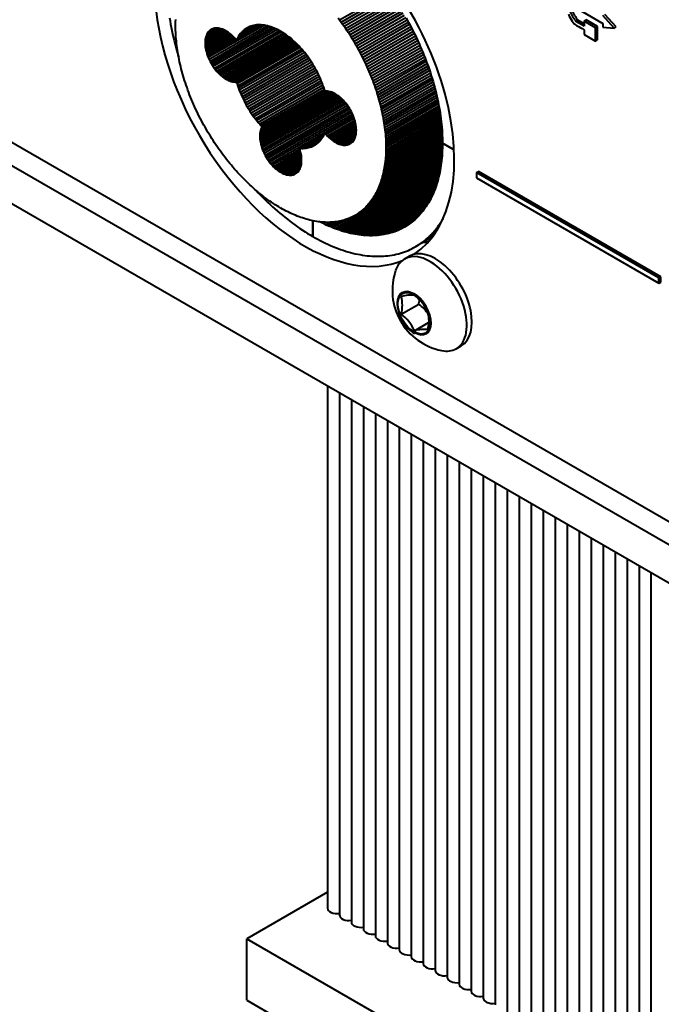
# Model space of a CAD drawing. Header units: millimetres. Extents: x 1 to 420, y -2 to 296.
# Tile 3 of 33: x 46 to 73, y 34 to 76. Entities that reach past the tile are written whole.
import ezdxf

# ---------------------------------------------------------------- set-up
doc = ezdxf.new("R2010")
doc.units = ezdxf.units.MM
for name, color, linetype in [('__NAS04_PROGETTI', 7, 'Continuous'), ('CB000601.00.00', 7, 'Continuous'), ('Default', 7, 'Continuous'), ('GU000075.00.00', 7, 'Continuous'), ('ME001036.00.04', 7, 'Continuous'), ('ME001037.00.00', 7, 'Continuous'), ('VI000289', 7, 'Continuous')]:
    doc.layers.add(name, color=color, linetype=linetype)

# ---------------------------------------------------------------- blocks, each defined once
blk = doc.blocks.new('SE2')
at = {"layer": '__NAS04_PROGETTI', "color": 7, "linetype": 'Continuous', "lineweight": 40}
for p, q in [((59.184, 76.051), (61.292, 77.268)), ((59.248, 75.962), (61.355, 77.179)), ((59.311, 75.873), (61.416, 77.089)), ((59.374, 75.784), (61.477, 76.998)), ((59.436, 75.693), (61.538, 76.907)), ((59.497, 75.602), (61.598, 76.815)), ((59.557, 75.51), (61.657, 76.722)), ((59.617, 75.417), (61.716, 76.629)), ((59.675, 75.324), (61.773, 76.535)), ((59.732, 75.23), (61.83, 76.441)), ((59.789, 75.135), (61.887, 76.346)), ((59.845, 75.04), (61.942, 76.251)), ((51.962, 76.145), (51.983, 76.01)), ((51.983, 76.01), (52.007, 75.875)), ((52.007, 75.875), (52.032, 75.739)), ((52.216, 75.885), (52.219, 75.974)), ((52.216, 75.795), (52.216, 75.885)), ((52.216, 75.705), (52.216, 75.795)), ((52.219, 75.974), (52.222, 76.062)), ((55.99, 75.823), (53.607, 74.448)), ((56.118, 75.798), (53.642, 74.368)), ((56.235, 75.765), (53.68, 74.29)), ((55.912, 75.833), (54.803, 75.193)), ((55.858, 75.838), (54.827, 75.243)), ((55.793, 75.841), (54.857, 75.3)), ((55.73, 75.84), (54.889, 75.354)), ((55.668, 75.836), (54.924, 75.406)), ((55.607, 75.829), (54.96, 75.455)), ((55.547, 75.819), (54.999, 75.502)), ((55.489, 75.805), (55.039, 75.545)), ((55.433, 75.789), (55.082, 75.586)), ((55.377, 75.769), (55.127, 75.624)), ((55.377, 75.769), (55.324, 75.746)), ((55.433, 75.789), (55.377, 75.769)), ((55.489, 75.805), (55.433, 75.789)), ((55.547, 75.819), (55.489, 75.805)), ((55.607, 75.829), (55.547, 75.819)), ((55.668, 75.836), (55.607, 75.829)), ((55.73, 75.84), (55.668, 75.836)), ((55.793, 75.841), (55.73, 75.84)), ((55.858, 75.838), (55.793, 75.841)), ((55.923, 75.832), (55.858, 75.838)), ((55.989, 75.824), (55.923, 75.832)), ((56.056, 75.811), (55.989, 75.824)), ((56.124, 75.796), (56.056, 75.811)), ((56.193, 75.778), (56.124, 75.796)), ((56.262, 75.756), (56.193, 75.778)), ((59.119, 76.138), (59.184, 76.051)), ((59.184, 76.051), (59.248, 75.962)), ((59.248, 75.962), (59.311, 75.873)), ((59.311, 75.873), (59.374, 75.784)), ((59.374, 75.784), (59.436, 75.693)), ((59.899, 74.944), (61.997, 76.155)), ((59.953, 74.848), (62.051, 76.059)), ((60.006, 74.751), (62.104, 75.962)), ((60.057, 74.654), (62.156, 75.865)), ((60.108, 74.556), (62.208, 75.768)), ((62.01, 76.133), (62.076, 76.014)), ((62.076, 76.014), (62.141, 75.894)), ((62.141, 75.894), (62.205, 75.774)), ((62.205, 75.774), (62.267, 75.653)), ((52.032, 75.739), (52.059, 75.602)), ((52.059, 75.602), (52.088, 75.465)), ((52.088, 75.465), (52.119, 75.328)), ((52.219, 75.614), (52.216, 75.705)), ((52.222, 75.522), (52.219, 75.614)), ((52.227, 75.429), (52.222, 75.522)), ((52.233, 75.336), (52.227, 75.429)), ((54.361, 75.583), (53.472, 75.07)), ((54.299, 75.616), (53.474, 75.14)), ((54.423, 75.545), (53.474, 74.997)), ((54.237, 75.645), (53.481, 75.208)), ((54.485, 75.502), (53.481, 74.922)), ((54.176, 75.667), (53.492, 75.272)), ((54.546, 75.454), (53.492, 74.845)), ((54.116, 75.685), (53.507, 75.333)), ((54.606, 75.402), (53.507, 74.767)), ((53.526, 75.39), (53.507, 75.333)), ((54.056, 75.697), (53.526, 75.39)), ((53.549, 75.443), (53.526, 75.39)), ((54.665, 75.346), (53.526, 74.688)), ((53.999, 75.703), (53.549, 75.443)), ((53.576, 75.492), (53.549, 75.443)), ((53.943, 75.704), (53.576, 75.492)), ((53.607, 75.536), (53.576, 75.492)), ((53.888, 75.699), (53.607, 75.536)), ((53.642, 75.576), (53.607, 75.536)), ((53.836, 75.688), (53.642, 75.576)), ((53.68, 75.61), (53.642, 75.576)), ((53.785, 75.671), (53.68, 75.61)), ((53.722, 75.639), (53.68, 75.61)), ((56.344, 75.727), (53.722, 74.213)), ((53.766, 75.663), (53.722, 75.639)), ((56.447, 75.685), (53.766, 74.137)), ((53.814, 75.682), (53.766, 75.663)), ((53.864, 75.695), (53.814, 75.682)), ((56.543, 75.639), (53.814, 74.064)), ((53.917, 75.703), (53.864, 75.695)), ((56.634, 75.592), (53.864, 73.992)), ((53.972, 75.705), (53.917, 75.703)), ((56.72, 75.543), (53.917, 73.924)), ((54.028, 75.701), (53.972, 75.705)), ((56.801, 75.492), (53.972, 73.859)), ((54.087, 75.692), (54.028, 75.701)), ((56.877, 75.442), (54.028, 73.797)), ((54.146, 75.677), (54.087, 75.692)), ((56.949, 75.391), (54.087, 73.739)), ((54.207, 75.657), (54.146, 75.677)), ((57.015, 75.341), (54.146, 73.685)), ((54.268, 75.632), (54.207, 75.657)), ((54.33, 75.601), (54.268, 75.632)), ((54.392, 75.565), (54.33, 75.601)), ((54.454, 75.524), (54.392, 75.565)), ((54.516, 75.479), (54.454, 75.524)), ((54.577, 75.429), (54.516, 75.479)), ((54.636, 75.375), (54.577, 75.429)), ((54.695, 75.316), (54.636, 75.375)), ((54.889, 75.354), (54.857, 75.3)), ((54.924, 75.406), (54.889, 75.354)), ((54.96, 75.455), (54.924, 75.406)), ((54.999, 75.502), (54.96, 75.455)), ((55.039, 75.545), (54.999, 75.502)), ((55.082, 75.586), (55.039, 75.545)), ((55.127, 75.624), (55.082, 75.586)), ((55.173, 75.659), (55.127, 75.624)), ((55.324, 75.746), (55.173, 75.659)), ((55.222, 75.691), (55.173, 75.659)), ((55.272, 75.72), (55.222, 75.691)), ((55.324, 75.746), (55.272, 75.72)), ((56.332, 75.732), (56.262, 75.756)), ((56.402, 75.704), (56.332, 75.732)), ((56.472, 75.673), (56.402, 75.704)), ((56.543, 75.64), (56.472, 75.673)), ((56.614, 75.603), (56.543, 75.64)), ((56.685, 75.564), (56.614, 75.603)), ((56.756, 75.521), (56.685, 75.564)), ((56.827, 75.476), (56.756, 75.521)), ((56.897, 75.428), (56.827, 75.476)), ((56.968, 75.377), (56.897, 75.428)), ((57.038, 75.324), (56.968, 75.377)), ((59.436, 75.693), (59.497, 75.602)), ((59.497, 75.602), (59.557, 75.51)), ((59.557, 75.51), (59.617, 75.417)), ((59.617, 75.417), (59.675, 75.324)), ((60.158, 74.458), (62.259, 75.671)), ((60.206, 74.359), (62.308, 75.573)), ((60.254, 74.26), (62.357, 75.475)), ((60.3, 74.161), (62.405, 75.376)), ((62.267, 75.653), (62.329, 75.532)), ((62.329, 75.532), (62.389, 75.411)), ((62.389, 75.411), (62.447, 75.289)), ((52.119, 75.328), (52.151, 75.19)), ((52.151, 75.19), (52.186, 75.052)), ((52.186, 75.052), (52.222, 74.913)), ((52.24, 75.242), (52.233, 75.336)), ((52.249, 75.147), (52.24, 75.242)), ((52.259, 75.052), (52.249, 75.147)), ((52.271, 74.956), (52.259, 75.052)), ((52.284, 74.86), (52.271, 74.956)), ((53.474, 75.14), (53.472, 75.07)), ((53.472, 75.07), (53.474, 74.997)), ((53.481, 75.208), (53.474, 75.14)), ((53.474, 74.997), (53.481, 74.922)), ((53.492, 75.272), (53.481, 75.208)), ((53.481, 74.922), (53.492, 74.845)), ((53.507, 75.333), (53.492, 75.272)), ((54.723, 75.286), (53.549, 74.608)), ((54.779, 75.222), (53.576, 74.528)), ((57.078, 75.292), (54.207, 73.635)), ((57.136, 75.244), (54.268, 73.589)), ((57.189, 75.199), (54.33, 73.548)), ((57.238, 75.155), (54.392, 73.513)), ((57.282, 75.114), (54.454, 73.482)), ((57.322, 75.077), (54.516, 73.456)), ((57.358, 75.042), (54.577, 73.436)), ((57.389, 75.011), (54.636, 73.421)), ((54.751, 75.255), (54.695, 75.316)), ((57.416, 74.984), (54.695, 73.412)), ((54.803, 75.193), (54.751, 75.255)), ((57.439, 74.96), (54.751, 73.409)), ((54.827, 75.243), (54.803, 75.193)), ((57.456, 74.942), (54.803, 73.411)), ((54.857, 75.3), (54.827, 75.243)), ((57.108, 75.268), (57.038, 75.324)), ((57.177, 75.21), (57.108, 75.268)), ((57.245, 75.149), (57.177, 75.21)), ((57.313, 75.086), (57.245, 75.149)), ((57.38, 75.02), (57.313, 75.086)), ((57.447, 74.953), (57.38, 75.02)), ((57.512, 74.883), (57.447, 74.953)), ((59.675, 75.324), (59.732, 75.23)), ((59.732, 75.23), (59.789, 75.135)), ((59.789, 75.135), (59.845, 75.04)), ((59.845, 75.04), (59.899, 74.944)), ((59.899, 74.944), (59.953, 74.848)), ((60.345, 74.062), (62.452, 75.278)), ((60.39, 73.962), (62.498, 75.179)), ((60.433, 73.862), (62.543, 75.081)), ((60.475, 73.762), (62.588, 74.982)), ((62.447, 75.289), (62.504, 75.166)), ((62.504, 75.166), (62.56, 75.044)), ((62.56, 75.044), (62.615, 74.921)), ((52.222, 74.913), (52.259, 74.775)), ((52.259, 74.775), (52.299, 74.636)), ((52.298, 74.763), (52.284, 74.86)), ((52.313, 74.666), (52.298, 74.763)), ((52.299, 74.636), (52.34, 74.496)), ((52.33, 74.569), (52.313, 74.666)), ((52.349, 74.47), (52.33, 74.569)), ((53.492, 74.845), (53.507, 74.767)), ((53.507, 74.767), (53.526, 74.688)), ((53.526, 74.688), (53.549, 74.608)), ((53.549, 74.608), (53.576, 74.528)), ((53.576, 74.528), (53.607, 74.448)), ((57.512, 74.883), (54.827, 73.333)), ((57.576, 74.811), (54.857, 73.241)), ((57.639, 74.737), (54.889, 73.15)), ((57.702, 74.662), (54.924, 73.058)), ((57.762, 74.585), (54.96, 72.967)), ((57.822, 74.506), (54.999, 72.876)), ((57.576, 74.811), (57.512, 74.883)), ((57.639, 74.737), (57.576, 74.811)), ((57.702, 74.662), (57.639, 74.737)), ((57.762, 74.585), (57.702, 74.662)), ((57.822, 74.506), (57.762, 74.585)), ((57.88, 74.425), (57.822, 74.506)), ((59.953, 74.848), (60.006, 74.751)), ((60.006, 74.751), (60.057, 74.654)), ((60.057, 74.654), (60.108, 74.556)), ((60.108, 74.556), (60.158, 74.458)), ((60.515, 73.661), (62.631, 74.883)), ((60.555, 73.561), (62.673, 74.784)), ((60.593, 73.46), (62.715, 74.685)), ((60.631, 73.36), (62.755, 74.586)), ((62.615, 74.921), (62.668, 74.797)), ((62.668, 74.797), (62.72, 74.674)), ((62.72, 74.674), (62.77, 74.55)), ((62.77, 74.55), (62.819, 74.426)), ((52.34, 74.496), (52.349, 74.47)), ((52.368, 74.372), (52.349, 74.47)), ((52.389, 74.273), (52.368, 74.372)), ((52.411, 74.174), (52.389, 74.273)), ((52.435, 74.075), (52.411, 74.174)), ((53.607, 74.448), (53.642, 74.368)), ((53.642, 74.368), (53.68, 74.29)), ((53.68, 74.29), (53.722, 74.213)), ((53.722, 74.213), (53.766, 74.137)), ((53.766, 74.137), (53.814, 74.064)), ((57.88, 74.425), (55.039, 72.785)), ((57.937, 74.343), (55.082, 72.695)), ((57.992, 74.259), (55.127, 72.605)), ((58.045, 74.175), (55.173, 72.517)), ((58.097, 74.089), (55.222, 72.429)), ((57.937, 74.343), (57.88, 74.425)), ((57.992, 74.259), (57.937, 74.343)), ((58.045, 74.175), (57.992, 74.259)), ((58.097, 74.089), (58.045, 74.175)), ((58.148, 74.002), (58.097, 74.089)), ((60.158, 74.458), (60.206, 74.359)), ((60.206, 74.359), (60.254, 74.26)), ((60.254, 74.26), (60.3, 74.161)), ((60.3, 74.161), (60.345, 74.062)), ((60.667, 73.259), (62.794, 74.488)), ((60.701, 73.158), (62.833, 74.389)), ((60.735, 73.058), (62.87, 74.291)), ((60.767, 72.957), (62.907, 74.192)), ((60.798, 72.857), (62.942, 74.094)), ((62.819, 74.426), (62.866, 74.302)), ((62.866, 74.302), (62.912, 74.177)), ((62.912, 74.177), (62.957, 74.053)), ((52.459, 73.975), (52.435, 74.075)), ((52.485, 73.875), (52.459, 73.975)), ((52.513, 73.775), (52.485, 73.875)), ((52.541, 73.675), (52.513, 73.775)), ((52.571, 73.574), (52.541, 73.675)), ((53.814, 74.064), (53.864, 73.992)), ((53.864, 73.992), (53.917, 73.924)), ((53.917, 73.924), (53.972, 73.859)), ((53.972, 73.859), (54.028, 73.797)), ((54.028, 73.797), (54.087, 73.739)), ((54.087, 73.739), (54.146, 73.685)), ((54.146, 73.685), (54.207, 73.635)), ((58.148, 74.002), (55.272, 72.342)), ((58.196, 73.914), (55.324, 72.256)), ((58.243, 73.825), (55.377, 72.171)), ((58.287, 73.736), (55.433, 72.088)), ((58.196, 73.914), (58.148, 74.002)), ((58.243, 73.825), (58.196, 73.914)), ((58.287, 73.736), (58.243, 73.825)), ((58.33, 73.646), (58.287, 73.736)), ((60.345, 74.062), (60.39, 73.962)), ((60.39, 73.962), (60.433, 73.862)), ((60.433, 73.862), (60.475, 73.762)), ((60.475, 73.762), (60.515, 73.661)), ((60.828, 72.756), (62.976, 73.996)), ((60.857, 72.656), (63.01, 73.899)), ((60.884, 72.556), (63.042, 73.802)), ((60.91, 72.456), (63.073, 73.705)), ((62.957, 74.053), (63, 73.929)), ((63, 73.929), (63.041, 73.805)), ((63.041, 73.805), (63.081, 73.68)), ((63.081, 73.68), (63.119, 73.556)), ((52.602, 73.474), (52.571, 73.574)), ((52.634, 73.373), (52.602, 73.474)), ((52.668, 73.272), (52.634, 73.373)), ((52.703, 73.172), (52.668, 73.272)), ((54.207, 73.635), (54.268, 73.589)), ((54.268, 73.589), (54.33, 73.548)), ((54.33, 73.548), (54.392, 73.513)), ((54.392, 73.513), (54.454, 73.482)), ((54.454, 73.482), (54.516, 73.456)), ((54.516, 73.456), (54.577, 73.436)), ((54.577, 73.436), (54.636, 73.421)), ((54.636, 73.421), (54.695, 73.412)), ((54.695, 73.412), (54.751, 73.409)), ((54.751, 73.409), (54.803, 73.411)), ((54.803, 73.411), (54.827, 73.333)), ((54.827, 73.333), (54.857, 73.241)), ((58.33, 73.646), (55.489, 72.006)), ((58.371, 73.555), (55.547, 71.925)), ((58.409, 73.464), (55.607, 71.846)), ((58.446, 73.373), (55.668, 71.769)), ((58.48, 73.281), (55.73, 71.693)), ((58.371, 73.555), (58.33, 73.646)), ((58.409, 73.464), (58.371, 73.555)), ((58.446, 73.373), (58.409, 73.464)), ((58.48, 73.281), (58.446, 73.373)), ((58.513, 73.189), (58.48, 73.281)), ((60.515, 73.661), (60.555, 73.561)), ((60.555, 73.561), (60.593, 73.46)), ((60.593, 73.46), (60.631, 73.36)), ((60.631, 73.36), (60.667, 73.259)), ((60.667, 73.259), (60.701, 73.158)), ((60.935, 72.356), (63.103, 73.608)), ((63.123, 73.545), (60.95, 72.291)), ((60.958, 72.257), (63.132, 73.512)), ((60.98, 72.157), (63.161, 73.416)), ((61.001, 72.059), (63.188, 73.321)), ((63.119, 73.556), (63.156, 73.432)), ((63.156, 73.432), (63.191, 73.309)), ((63.191, 73.309), (63.225, 73.185)), ((52.739, 73.071), (52.703, 73.172)), ((52.776, 72.97), (52.739, 73.071)), ((52.815, 72.87), (52.776, 72.97)), ((52.854, 72.769), (52.815, 72.87)), ((54.857, 73.241), (54.889, 73.15)), ((54.889, 73.15), (54.924, 73.058)), ((54.924, 73.058), (54.96, 72.967)), ((54.96, 72.967), (54.999, 72.876)), ((54.999, 72.876), (55.039, 72.785)), ((58.513, 73.189), (55.793, 71.619)), ((58.916, 72.949), (55.797, 71.148)), ((58.982, 72.915), (55.797, 71.076)), ((58.848, 72.976), (55.801, 71.217)), ((59.047, 72.877), (55.801, 71.002)), ((55.808, 70.943), (59.098, 72.843)), ((58.78, 72.998), (55.81, 71.283)), ((59.112, 72.833), (55.81, 70.926)), ((58.71, 73.013), (55.822, 71.345)), ((58.639, 73.021), (55.84, 71.404)), ((58.543, 73.098), (55.858, 71.548)), ((58.566, 73.021), (55.861, 71.459)), ((58.556, 73.055), (55.888, 71.515)), ((58.543, 73.098), (58.513, 73.189)), ((58.566, 73.02), (58.543, 73.098)), ((58.618, 73.022), (58.566, 73.02)), ((58.675, 73.018), (58.618, 73.022)), ((58.733, 73.009), (58.675, 73.018)), ((58.793, 72.995), (58.733, 73.009)), ((58.854, 72.974), (58.793, 72.995)), ((58.915, 72.949), (58.854, 72.974)), ((58.977, 72.918), (58.915, 72.949)), ((59.039, 72.882), (58.977, 72.918)), ((59.101, 72.842), (59.039, 72.882)), ((59.162, 72.796), (59.101, 72.842)), ((60.701, 73.158), (60.735, 73.058)), ((60.735, 73.058), (60.767, 72.957)), ((60.767, 72.957), (60.798, 72.857)), ((60.798, 72.857), (60.828, 72.756)), ((61.021, 71.96), (63.214, 73.226)), ((61.039, 71.862), (63.239, 73.132)), ((61.056, 71.764), (63.263, 73.039)), ((61.071, 71.667), (63.286, 72.946)), ((61.086, 71.57), (63.308, 72.853)), ((63.225, 73.185), (63.257, 73.062)), ((63.257, 73.062), (63.288, 72.939)), ((63.288, 72.939), (63.317, 72.816)), ((52.895, 72.669), (52.854, 72.769)), ((52.937, 72.569), (52.895, 72.669)), ((52.98, 72.469), (52.937, 72.569)), ((53.024, 72.369), (52.98, 72.469)), ((55.039, 72.785), (55.082, 72.695)), ((55.082, 72.695), (55.127, 72.605)), ((55.127, 72.605), (55.173, 72.517)), ((55.173, 72.517), (55.222, 72.429)), ((55.222, 72.429), (55.272, 72.342)), ((59.176, 72.785), (55.822, 70.849)), ((59.238, 72.732), (55.84, 70.77)), ((59.299, 72.676), (55.861, 70.691)), ((59.358, 72.615), (55.886, 70.611)), ((59.415, 72.551), (55.915, 70.531)), ((59.47, 72.484), (55.948, 70.451)), ((59.522, 72.414), (55.984, 70.372)), ((59.223, 72.746), (59.162, 72.796)), ((59.283, 72.692), (59.223, 72.746)), ((59.341, 72.634), (59.283, 72.692)), ((59.398, 72.572), (59.341, 72.634)), ((59.453, 72.507), (59.398, 72.572)), ((59.505, 72.438), (59.453, 72.507)), ((59.555, 72.367), (59.505, 72.438)), ((60.828, 72.756), (60.857, 72.656)), ((60.857, 72.656), (60.884, 72.556)), ((60.884, 72.556), (60.91, 72.456)), ((60.91, 72.456), (60.935, 72.356)), ((61.099, 71.474), (63.329, 72.762)), ((61.11, 71.378), (63.349, 72.671)), ((61.12, 71.283), (63.368, 72.581)), ((61.129, 71.189), (63.386, 72.492)), ((63.317, 72.816), (63.344, 72.694)), ((63.344, 72.694), (63.37, 72.572)), ((63.37, 72.572), (63.394, 72.45)), ((63.394, 72.45), (63.416, 72.329)), ((53.069, 72.27), (53.024, 72.369)), ((53.116, 72.17), (53.069, 72.27)), ((53.163, 72.072), (53.116, 72.17)), ((53.212, 71.973), (53.163, 72.072)), ((55.272, 72.342), (55.324, 72.256)), ((55.324, 72.256), (55.377, 72.171)), ((55.377, 72.171), (55.433, 72.088)), ((55.433, 72.088), (55.489, 72.006)), ((55.489, 72.006), (55.547, 71.925)), ((59.572, 72.342), (56.024, 70.294)), ((59.618, 72.268), (56.067, 70.218)), ((59.662, 72.192), (56.113, 70.143)), ((59.702, 72.114), (56.162, 70.071)), ((59.739, 72.036), (56.214, 70.001)), ((59.603, 72.294), (59.555, 72.367)), ((59.648, 72.218), (59.603, 72.294)), ((59.689, 72.141), (59.648, 72.218)), ((59.727, 72.062), (59.689, 72.141)), ((59.762, 71.983), (59.727, 72.062)), ((60.935, 72.356), (60.958, 72.257)), ((60.958, 72.257), (60.98, 72.157)), ((60.98, 72.157), (61.001, 72.059)), ((61.001, 72.059), (61.021, 71.96)), ((61.137, 71.095), (63.403, 72.403)), ((61.143, 71.001), (63.419, 72.315)), ((61.147, 70.909), (63.434, 72.229)), ((61.151, 70.817), (63.448, 72.143)), ((61.153, 70.726), (63.461, 72.058)), ((63.416, 72.329), (63.437, 72.208)), ((63.437, 72.208), (63.456, 72.088)), ((63.456, 72.088), (63.474, 71.969)), ((53.261, 71.875), (53.212, 71.973)), ((53.312, 71.777), (53.261, 71.875)), ((53.364, 71.68), (53.312, 71.777)), ((53.416, 71.583), (53.364, 71.68)), ((53.47, 71.487), (53.416, 71.583)), ((55.547, 71.925), (55.607, 71.846)), ((55.607, 71.846), (55.668, 71.769)), ((55.668, 71.769), (55.73, 71.693)), ((55.73, 71.693), (55.793, 71.619)), ((55.793, 71.619), (55.858, 71.548)), ((59.772, 71.957), (56.267, 69.934)), ((59.779, 71.938), (58.566, 71.238)), ((59.807, 71.862), (58.618, 71.176)), ((59.832, 71.782), (58.675, 71.114)), ((59.853, 71.703), (58.733, 71.056)), ((59.87, 71.624), (58.793, 71.002)), ((59.793, 71.903), (59.762, 71.983)), ((59.82, 71.823), (59.793, 71.903)), ((59.844, 71.743), (59.82, 71.823)), ((59.863, 71.663), (59.844, 71.743)), ((59.878, 71.585), (59.863, 71.663)), ((59.889, 71.508), (59.878, 71.585)), ((61.021, 71.96), (61.039, 71.862)), ((61.039, 71.862), (61.056, 71.764)), ((61.056, 71.764), (61.071, 71.667)), ((61.071, 71.667), (61.086, 71.57)), ((61.143, 70.282), (63.513, 71.65)), ((61.147, 70.369), (63.504, 71.729)), ((61.151, 70.457), (63.495, 71.81)), ((61.153, 70.546), (63.484, 71.892)), ((61.154, 70.635), (63.473, 71.974)), ((63.474, 71.969), (63.49, 71.85)), ((63.49, 71.85), (63.504, 71.732)), ((63.504, 71.732), (63.517, 71.615)), ((63.517, 71.615), (63.528, 71.498)), ((53.525, 71.391), (53.47, 71.487)), ((53.58, 71.296), (53.525, 71.391)), ((53.637, 71.201), (53.58, 71.296)), ((53.694, 71.107), (53.637, 71.201)), ((55.801, 71.217), (55.797, 71.148)), ((55.81, 71.283), (55.801, 71.217)), ((55.822, 71.345), (55.81, 71.283)), ((55.84, 71.404), (55.822, 71.345)), ((55.861, 71.459), (55.84, 71.404)), ((55.858, 71.548), (55.888, 71.515)), ((55.888, 71.515), (55.861, 71.459)), ((58.555, 71.215), (57.481, 70.595)), ((58.543, 71.188), (57.512, 70.593)), ((58.513, 71.131), (58.543, 71.188)), ((58.543, 71.188), (58.566, 71.238)), ((58.566, 71.238), (58.618, 71.176)), ((58.618, 71.176), (58.675, 71.114)), ((59.883, 71.546), (58.854, 70.952)), ((59.892, 71.47), (58.915, 70.906)), ((59.896, 71.396), (58.977, 70.866)), ((59.896, 71.325), (59.039, 70.83)), ((59.892, 71.256), (59.101, 70.799)), ((59.883, 71.19), (59.162, 70.774)), ((59.863, 71.097), (59.878, 71.158)), ((59.878, 71.158), (59.889, 71.223)), ((59.895, 71.433), (59.889, 71.508)), ((59.889, 71.223), (59.895, 71.29)), ((59.897, 71.361), (59.895, 71.433)), ((59.895, 71.29), (59.897, 71.361)), ((61.086, 71.57), (61.099, 71.474)), ((61.086, 69.778), (63.548, 71.2)), ((61.099, 71.474), (61.11, 71.378)), ((61.099, 69.86), (63.544, 71.272)), ((61.11, 71.378), (61.12, 71.283)), ((61.11, 69.942), (63.539, 71.345)), ((61.12, 70.026), (63.534, 71.419)), ((61.12, 71.283), (61.129, 71.189)), ((61.129, 70.11), (63.528, 71.495)), ((61.129, 71.189), (61.137, 71.095)), ((61.137, 70.195), (63.521, 71.572)), ((63.528, 71.498), (63.537, 71.382)), ((63.537, 71.382), (63.544, 71.267)), ((63.544, 71.267), (63.55, 71.152)), ((53.753, 71.014), (53.694, 71.107)), ((53.812, 70.921), (53.753, 71.014)), ((53.872, 70.829), (53.812, 70.921)), ((53.933, 70.737), (53.872, 70.829)), ((53.995, 70.647), (53.933, 70.737)), ((55.797, 71.148), (55.797, 71.076)), ((55.797, 71.076), (55.801, 71.002)), ((55.801, 71.002), (55.81, 70.926)), ((55.81, 70.926), (55.822, 70.849)), ((55.822, 70.849), (55.84, 70.77)), ((55.84, 70.77), (55.861, 70.691)), ((58.513, 71.131), (57.576, 70.59)), ((58.48, 71.076), (57.639, 70.591)), ((58.446, 71.024), (57.702, 70.595)), ((58.409, 70.975), (57.762, 70.602)), ((58.371, 70.929), (57.822, 70.612)), ((58.33, 70.885), (57.88, 70.625)), ((58.287, 70.844), (57.937, 70.642)), ((58.243, 70.806), (57.992, 70.662)), ((58.196, 70.771), (58.045, 70.685)), ((58.097, 70.711), (58.148, 70.739)), ((58.148, 70.739), (58.196, 70.771)), ((58.196, 70.771), (58.243, 70.806)), ((58.243, 70.806), (58.287, 70.844)), ((58.287, 70.844), (58.33, 70.885)), ((58.33, 70.885), (58.371, 70.929)), ((58.371, 70.929), (58.409, 70.975)), ((58.409, 70.975), (58.446, 71.024)), ((58.446, 71.024), (58.48, 71.076)), ((58.48, 71.076), (58.513, 71.131)), ((58.675, 71.114), (58.733, 71.056)), ((58.733, 71.056), (58.793, 71.002)), ((58.793, 71.002), (58.854, 70.952)), ((58.854, 70.952), (58.915, 70.906)), ((58.915, 70.906), (58.977, 70.866)), ((58.977, 70.866), (59.039, 70.83)), ((59.039, 70.83), (59.101, 70.799)), ((59.101, 70.799), (59.162, 70.774)), ((59.162, 70.774), (59.223, 70.753)), ((59.87, 71.127), (59.223, 70.753)), ((59.223, 70.753), (59.283, 70.739)), ((59.853, 71.068), (59.283, 70.739)), ((59.283, 70.739), (59.341, 70.73)), ((59.831, 71.013), (59.341, 70.73)), ((59.806, 70.962), (59.398, 70.726)), ((59.777, 70.915), (59.453, 70.728)), ((59.743, 70.873), (59.505, 70.736)), ((59.505, 70.736), (59.555, 70.749)), ((59.706, 70.835), (59.555, 70.749)), ((59.555, 70.749), (59.603, 70.767)), ((59.661, 70.801), (59.603, 70.767)), ((59.603, 70.767), (59.648, 70.791)), ((59.648, 70.791), (59.689, 70.821)), ((59.689, 70.821), (59.727, 70.855)), ((59.727, 70.855), (59.762, 70.894)), ((59.762, 70.894), (59.793, 70.939)), ((59.793, 70.939), (59.82, 70.987)), ((59.82, 70.987), (59.844, 71.04)), ((59.844, 71.04), (59.863, 71.097)), ((60.958, 69.239), (63.557, 70.74)), ((60.98, 69.313), (63.558, 70.801)), ((61.001, 69.388), (63.557, 70.863)), ((61.021, 69.463), (63.557, 70.928)), ((61.039, 69.541), (63.555, 70.993)), ((61.056, 69.619), (63.554, 71.061)), ((61.071, 69.698), (63.551, 71.13)), ((61.137, 71.095), (61.143, 71.001)), ((61.143, 71.001), (61.147, 70.909)), ((61.147, 70.909), (61.151, 70.817)), ((61.151, 70.817), (61.153, 70.726)), ((63.55, 71.152), (63.554, 71.039)), ((63.554, 71.039), (63.557, 70.926)), ((63.557, 70.926), (63.558, 70.815)), ((63.558, 70.815), (63.557, 70.704)), ((63.558, 70.815), (64.05, 70.53)), ((64.05, 70.53), (63.558, 70.815)), ((54.058, 70.557), (53.995, 70.647)), ((54.121, 70.468), (54.058, 70.557)), ((54.186, 70.38), (54.121, 70.468)), ((54.251, 70.293), (54.186, 70.38)), ((55.861, 70.691), (55.886, 70.611)), ((55.886, 70.611), (55.915, 70.531)), ((55.915, 70.531), (55.948, 70.451)), ((55.948, 70.451), (55.984, 70.372)), ((55.984, 70.372), (56.024, 70.294)), ((57.496, 70.548), (56.323, 69.87)), ((57.519, 70.468), (56.381, 69.81)), ((57.539, 70.389), (56.44, 69.754)), ((57.481, 70.595), (57.512, 70.593)), ((57.509, 70.508), (57.481, 70.595)), ((57.53, 70.428), (57.509, 70.508)), ((57.512, 70.593), (57.576, 70.59)), ((57.547, 70.35), (57.53, 70.428)), ((57.56, 70.272), (57.547, 70.35)), ((57.576, 70.59), (57.639, 70.591)), ((57.639, 70.591), (57.702, 70.595)), ((57.702, 70.595), (57.762, 70.602)), ((57.762, 70.602), (57.822, 70.612)), ((57.822, 70.612), (57.88, 70.625)), ((57.88, 70.625), (57.937, 70.642)), ((57.937, 70.642), (57.992, 70.662)), ((57.992, 70.662), (58.045, 70.685)), ((58.045, 70.685), (58.097, 70.711)), ((59.341, 70.73), (59.398, 70.726)), ((59.398, 70.726), (59.453, 70.728)), ((59.453, 70.728), (59.505, 70.736)), ((60.767, 68.759), (63.543, 70.362)), ((60.798, 68.824), (63.546, 70.41)), ((60.828, 68.89), (63.549, 70.461)), ((60.857, 68.957), (63.551, 70.513)), ((60.884, 69.026), (63.553, 70.567)), ((60.91, 69.096), (63.555, 70.623)), ((60.935, 69.167), (63.556, 70.68)), ((61.147, 70.369), (61.143, 70.282)), ((61.151, 70.457), (61.147, 70.369)), ((61.153, 70.546), (61.151, 70.457)), ((61.153, 70.726), (61.154, 70.635)), ((61.154, 70.635), (61.153, 70.546)), ((63.544, 70.378), (63.537, 70.272)), ((63.55, 70.486), (63.544, 70.378)), ((63.554, 70.594), (63.55, 70.486)), ((63.557, 70.704), (63.554, 70.594)), ((54.317, 70.206), (54.251, 70.293)), ((54.383, 70.121), (54.317, 70.206)), ((54.45, 70.036), (54.383, 70.121)), ((54.518, 69.953), (54.45, 70.036)), ((54.587, 69.87), (54.518, 69.953)), ((56.024, 70.294), (56.067, 70.218)), ((56.067, 70.218), (56.113, 70.143)), ((56.113, 70.143), (56.162, 70.071)), ((56.162, 70.071), (56.214, 70.001)), ((56.214, 70.001), (56.267, 69.934)), ((56.267, 69.934), (56.323, 69.87)), ((57.554, 70.31), (56.5, 69.702)), ((57.564, 70.234), (56.561, 69.654)), ((57.571, 70.159), (56.623, 69.611)), ((57.573, 70.086), (56.685, 69.573)), ((57.571, 70.016), (56.747, 69.54)), ((57.564, 69.948), (56.808, 69.512)), ((57.547, 69.853), (57.56, 69.916)), ((57.569, 70.196), (57.56, 70.272)), ((57.56, 69.916), (57.569, 69.982)), ((57.573, 70.122), (57.569, 70.196)), ((57.569, 69.982), (57.573, 70.051)), ((57.573, 70.051), (57.573, 70.122)), ((60.206, 68.005), (63.496, 69.905)), ((60.254, 68.049), (63.499, 69.923)), ((60.3, 68.095), (63.502, 69.943)), ((60.345, 68.142), (63.505, 69.966)), ((60.39, 68.191), (63.508, 69.991)), ((60.433, 68.241), (63.511, 70.018)), ((60.475, 68.293), (63.515, 70.048)), ((60.515, 68.346), (63.518, 70.08)), ((60.555, 68.401), (63.522, 70.114)), ((60.593, 68.457), (63.526, 70.15)), ((60.631, 68.515), (63.529, 70.188)), ((60.667, 68.574), (63.533, 70.229)), ((60.701, 68.634), (63.537, 70.271)), ((60.735, 68.696), (63.54, 70.316)), ((61.11, 69.942), (61.099, 69.86)), ((61.12, 70.026), (61.11, 69.942)), ((61.129, 70.11), (61.12, 70.026)), ((61.137, 70.195), (61.129, 70.11)), ((61.143, 70.282), (61.137, 70.195)), ((63.504, 69.959), (63.49, 69.858)), ((63.517, 70.062), (63.504, 69.959)), ((63.528, 70.167), (63.517, 70.062)), ((63.537, 70.272), (63.528, 70.167)), ((54.656, 69.789), (54.587, 69.87)), ((54.726, 69.708), (54.656, 69.789)), ((54.796, 69.629), (54.726, 69.708)), ((54.867, 69.551), (54.796, 69.629)), ((54.939, 69.473), (54.867, 69.551)), ((56.323, 69.87), (56.381, 69.81)), ((56.381, 69.81), (56.44, 69.754)), ((56.44, 69.754), (56.5, 69.702)), ((56.5, 69.702), (56.561, 69.654)), ((56.561, 69.654), (56.623, 69.611)), ((56.623, 69.611), (56.685, 69.573)), ((56.685, 69.573), (56.747, 69.54)), ((56.747, 69.54), (56.808, 69.512)), ((56.808, 69.512), (56.869, 69.489)), ((57.553, 69.884), (56.869, 69.489)), ((56.869, 69.489), (56.93, 69.471)), ((57.538, 69.823), (56.93, 69.471)), ((57.519, 69.766), (56.989, 69.459)), ((57.495, 69.713), (57.046, 69.453)), ((57.468, 69.664), (57.102, 69.452)), ((57.437, 69.619), (57.156, 69.457)), ((57.401, 69.58), (57.207, 69.467)), ((57.207, 69.467), (57.256, 69.483)), ((57.361, 69.544), (57.256, 69.483)), ((57.256, 69.483), (57.302, 69.505)), ((57.302, 69.505), (57.345, 69.531)), ((57.345, 69.531), (57.385, 69.563)), ((57.385, 69.563), (57.421, 69.6)), ((57.421, 69.6), (57.454, 69.642)), ((57.454, 69.642), (57.483, 69.688)), ((57.483, 69.688), (57.509, 69.739)), ((57.509, 69.739), (57.53, 69.794)), ((57.53, 69.794), (57.547, 69.853)), ((63.474, 69.757), (59, 67.174)), ((63.456, 69.658), (59.095, 67.14)), ((63.437, 69.56), (59.189, 67.108)), ((59.845, 67.742), (63.488, 69.845)), ((59.899, 67.775), (63.488, 69.847)), ((59.953, 67.809), (63.489, 69.85)), ((60.006, 67.845), (63.49, 69.856)), ((60.057, 67.883), (63.491, 69.865)), ((60.108, 67.922), (63.492, 69.876)), ((60.158, 67.963), (63.494, 69.889)), ((61.039, 69.541), (61.021, 69.463)), ((61.056, 69.619), (61.039, 69.541)), ((61.071, 69.698), (61.056, 69.619)), ((61.086, 69.778), (61.071, 69.698)), ((61.099, 69.86), (61.086, 69.778)), ((63.437, 69.56), (63.416, 69.464)), ((63.456, 69.658), (63.437, 69.56)), ((63.474, 69.757), (63.456, 69.658)), ((63.49, 69.858), (63.474, 69.757)), ((55.011, 69.397), (54.939, 69.473)), ((55.083, 69.322), (55.011, 69.397)), ((55.156, 69.249), (55.083, 69.322)), ((55.23, 69.176), (55.156, 69.249)), ((55.304, 69.105), (55.23, 69.176)), ((55.378, 69.035), (55.304, 69.105)), ((56.93, 69.471), (56.989, 69.459)), ((56.989, 69.459), (57.046, 69.453)), ((57.046, 69.453), (57.102, 69.452)), ((57.102, 69.452), (57.156, 69.457)), ((57.156, 69.457), (57.207, 69.467)), ((63.417, 69.468), (59.278, 67.079)), ((63.416, 69.464), (59.283, 67.077)), ((63.394, 69.369), (59.377, 67.049)), ((63.37, 69.275), (59.47, 67.023)), ((63.344, 69.183), (59.563, 66.999)), ((63.317, 69.092), (59.655, 66.978)), ((63.309, 69.069), (59.678, 66.973)), ((60.91, 69.096), (60.884, 69.026)), ((60.935, 69.167), (60.91, 69.096)), ((60.958, 69.239), (60.935, 69.167)), ((60.98, 69.313), (60.958, 69.239)), ((61.001, 69.388), (60.98, 69.313)), ((61.021, 69.463), (61.001, 69.388)), ((63.317, 69.092), (63.288, 69.003)), ((63.344, 69.183), (63.317, 69.092)), ((63.37, 69.275), (63.344, 69.183)), ((63.394, 69.369), (63.37, 69.275)), ((63.416, 69.464), (63.394, 69.369)), ((55.453, 68.966), (55.378, 69.035)), ((55.528, 68.899), (55.453, 68.966)), ((55.604, 68.833), (55.528, 68.899)), ((55.603, 68.833), (55.622, 68.813)), ((55.679, 68.768), (55.604, 68.833)), ((55.622, 68.813), (55.722, 68.707)), ((55.756, 68.704), (55.679, 68.768)), ((55.722, 68.707), (55.822, 68.603)), ((55.832, 68.642), (55.756, 68.704)), ((63.288, 69.003), (59.747, 66.958)), ((63.257, 68.915), (59.838, 66.941)), ((63.225, 68.829), (59.929, 66.925)), ((63.214, 68.802), (59.957, 66.921)), ((63.191, 68.744), (60.019, 66.912)), ((63.156, 68.661), (60.108, 66.901)), ((60.735, 68.696), (60.701, 68.634)), ((60.767, 68.759), (60.735, 68.696)), ((60.798, 68.824), (60.767, 68.759)), ((60.828, 68.89), (60.798, 68.824)), ((60.857, 68.957), (60.828, 68.89)), ((60.884, 69.026), (60.857, 68.957)), ((63.156, 68.661), (63.119, 68.579)), ((63.191, 68.744), (63.156, 68.661)), ((63.225, 68.829), (63.191, 68.744)), ((63.257, 68.915), (63.225, 68.829)), ((63.288, 69.003), (63.257, 68.915)), ((55.822, 68.603), (55.924, 68.501)), ((55.909, 68.582), (55.832, 68.642)), ((55.986, 68.522), (55.909, 68.582)), ((55.924, 68.501), (56.026, 68.401)), ((56.063, 68.464), (55.986, 68.522)), ((56.026, 68.401), (56.128, 68.302)), ((56.14, 68.408), (56.063, 68.464)), ((56.128, 68.302), (56.231, 68.205)), ((56.218, 68.353), (56.14, 68.408)), ((56.295, 68.3), (56.218, 68.353)), ((56.373, 68.248), (56.295, 68.3)), ((56.451, 68.197), (56.373, 68.248)), ((63.119, 68.579), (60.197, 66.893)), ((63.096, 68.531), (60.251, 66.888)), ((63.081, 68.5), (60.286, 66.886)), ((63.041, 68.422), (60.373, 66.881)), ((60.433, 68.241), (60.39, 68.191)), ((60.475, 68.293), (60.433, 68.241)), ((63, 68.345), (60.46, 66.879)), ((60.515, 68.346), (60.475, 68.293)), ((60.555, 68.401), (60.515, 68.346)), ((62.957, 68.271), (60.546, 66.879)), ((60.593, 68.457), (60.555, 68.401)), ((62.945, 68.252), (60.568, 66.879)), ((60.631, 68.515), (60.593, 68.457)), ((60.667, 68.574), (60.631, 68.515)), ((60.701, 68.634), (60.667, 68.574)), ((62.957, 68.271), (62.912, 68.198)), ((63, 68.345), (62.957, 68.271)), ((63.041, 68.422), (63, 68.345)), ((63.081, 68.5), (63.041, 68.422)), ((63.119, 68.579), (63.081, 68.5)), ((56.231, 68.205), (56.335, 68.109)), ((56.335, 68.109), (56.439, 68.016)), ((56.439, 68.016), (56.544, 67.924)), ((56.529, 68.148), (56.451, 68.197)), ((56.607, 68.101), (56.529, 68.148)), ((56.544, 67.924), (56.649, 67.834)), ((56.685, 68.055), (56.607, 68.101)), ((56.649, 67.834), (56.754, 67.746)), ((56.763, 68.011), (56.685, 68.055)), ((56.841, 67.968), (56.763, 68.011)), ((56.919, 67.927), (56.841, 67.968)), ((56.996, 67.888), (56.919, 67.927)), ((57.074, 67.85), (56.996, 67.888)), ((57.152, 67.814), (57.074, 67.85)), ((57.229, 67.779), (57.152, 67.814)), ((59.953, 67.809), (59.899, 67.775)), ((60.006, 67.845), (59.953, 67.809)), ((60.057, 67.883), (60.006, 67.845)), ((60.108, 67.922), (60.057, 67.883)), ((60.158, 67.963), (60.108, 67.922)), ((60.206, 68.005), (60.158, 67.963)), ((60.254, 68.049), (60.206, 68.005)), ((60.3, 68.095), (60.254, 68.049)), ((60.345, 68.142), (60.3, 68.095)), ((60.39, 68.191), (60.345, 68.142)), ((62.912, 68.198), (60.632, 66.881)), ((62.866, 68.126), (60.716, 66.885)), ((62.819, 68.057), (60.8, 66.892)), ((62.77, 67.99), (60.883, 66.9)), ((62.72, 67.924), (60.965, 66.911)), ((62.668, 67.86), (61.046, 66.924)), ((62.668, 67.86), (62.615, 67.798)), ((62.72, 67.924), (62.668, 67.86)), ((62.77, 67.99), (62.72, 67.924)), ((62.819, 68.057), (62.77, 67.99)), ((62.866, 68.126), (62.819, 68.057)), ((62.912, 68.198), (62.866, 68.126)), ((56.754, 67.746), (56.86, 67.66)), ((56.86, 67.66), (56.967, 67.576)), ((56.967, 67.576), (57.073, 67.494)), ((57.073, 67.494), (57.18, 67.414)), ((57.18, 67.414), (57.287, 67.336)), ((57.307, 67.746), (57.229, 67.779)), ((57.384, 67.715), (57.307, 67.746)), ((57.461, 67.685), (57.384, 67.715)), ((57.537, 67.658), (57.461, 67.685)), ((57.614, 67.631), (57.537, 67.658)), ((57.69, 67.607), (57.614, 67.631)), ((57.766, 67.584), (57.69, 67.607)), ((57.841, 67.563), (57.766, 67.584)), ((57.916, 67.544), (57.841, 67.563)), ((57.991, 67.526), (57.916, 67.544)), ((58.066, 67.51), (57.991, 67.526)), ((58.042, 67.515), (58.042, 66.847)), ((58.042, 66.847), (58.042, 67.515)), ((58.14, 67.496), (58.066, 67.51)), ((58.213, 67.484), (58.14, 67.496)), ((58.286, 67.473), (58.213, 67.484)), ((58.359, 67.464), (58.286, 67.473)), ((58.427, 67.424), (58.344, 67.466)), ((58.431, 67.457), (58.359, 67.464)), ((58.434, 67.457), (58.4, 67.437)), ((58.523, 67.377), (58.427, 67.424)), ((58.502, 67.452), (58.431, 67.457)), ((58.573, 67.448), (58.502, 67.452)), ((58.641, 67.446), (58.522, 67.378)), ((58.644, 67.446), (58.573, 67.448)), ((58.822, 67.45), (58.619, 67.332)), ((58.714, 67.446), (58.644, 67.446)), ((59.023, 67.468), (58.714, 67.29)), ((58.783, 67.448), (58.714, 67.446)), ((58.851, 67.451), (58.783, 67.448)), ((59.267, 67.513), (58.81, 67.249)), ((58.919, 67.456), (58.851, 67.451)), ((59.666, 67.65), (58.905, 67.211)), ((58.986, 67.463), (58.919, 67.456)), ((59.053, 67.472), (58.986, 67.463)), ((59.119, 67.482), (59.053, 67.472)), ((59.184, 67.494), (59.119, 67.482)), ((59.248, 67.508), (59.184, 67.494)), ((59.311, 67.524), (59.248, 67.508)), ((59.374, 67.541), (59.311, 67.524)), ((59.436, 67.56), (59.374, 67.541)), ((59.497, 67.581), (59.436, 67.56)), ((59.557, 67.604), (59.497, 67.581)), ((59.617, 67.628), (59.557, 67.604)), ((59.675, 67.654), (59.617, 67.628)), ((59.732, 67.682), (59.675, 67.654)), ((59.789, 67.711), (59.732, 67.682)), ((59.845, 67.742), (59.789, 67.711)), ((59.899, 67.775), (59.845, 67.742)), ((62.615, 67.798), (61.126, 66.939)), ((62.56, 67.738), (61.206, 66.956)), ((62.504, 67.68), (61.284, 66.975)), ((62.447, 67.623), (61.362, 66.996)), ((62.389, 67.569), (61.438, 67.02)), ((62.329, 67.516), (61.513, 67.046)), ((62.267, 67.466), (61.588, 67.074)), ((62.205, 67.418), (61.661, 67.104)), ((62.205, 67.418), (62.141, 67.371)), ((62.267, 67.466), (62.205, 67.418)), ((62.329, 67.516), (62.267, 67.466)), ((62.389, 67.569), (62.329, 67.516)), ((62.447, 67.623), (62.389, 67.569)), ((62.504, 67.68), (62.447, 67.623)), ((62.56, 67.738), (62.504, 67.68)), ((62.615, 67.798), (62.56, 67.738)), ((63.407, 67.326), (63.46, 67.404)), ((63.46, 67.404), (63.511, 67.484)), ((63.5, 67.427), (63.46, 67.404)), ((63.511, 67.484), (63.561, 67.565)), ((63.534, 67.497), (63.511, 67.484)), ((63.561, 67.565), (63.585, 67.606)), ((63.568, 67.569), (63.561, 67.565)), ((57.287, 67.336), (57.395, 67.26)), ((57.395, 67.26), (57.502, 67.186)), ((57.502, 67.186), (57.61, 67.113)), ((57.61, 67.113), (57.718, 67.044)), ((57.718, 67.044), (57.826, 66.976)), ((57.826, 66.976), (57.934, 66.91)), ((58.042, 66.973), (58.042, 66.973)), ((58.619, 67.332), (58.523, 67.377)), ((58.714, 67.29), (58.619, 67.332)), ((58.81, 67.249), (58.714, 67.29)), ((58.905, 67.211), (58.81, 67.249)), ((59, 67.174), (58.905, 67.211)), ((59.095, 67.14), (59, 67.174)), ((59.189, 67.108), (59.095, 67.14)), ((59.283, 67.077), (59.189, 67.108)), ((59.377, 67.049), (59.283, 67.077)), ((59.47, 67.023), (59.377, 67.049)), ((59.563, 66.999), (59.47, 67.023)), ((59.655, 66.978), (59.563, 66.999)), ((59.747, 66.958), (59.655, 66.978)), ((61.284, 66.975), (61.206, 66.956)), ((61.362, 66.996), (61.284, 66.975)), ((61.438, 67.02), (61.362, 66.996)), ((61.513, 67.046), (61.438, 67.02)), ((61.588, 67.074), (61.513, 67.046)), ((61.661, 67.104), (61.588, 67.074)), ((61.733, 67.136), (61.661, 67.104)), ((62.141, 67.371), (61.733, 67.136)), ((61.804, 67.17), (61.733, 67.136)), ((62.076, 67.327), (61.804, 67.17)), ((61.874, 67.206), (61.804, 67.17)), ((62.01, 67.284), (61.874, 67.206)), ((61.942, 67.244), (61.874, 67.206)), ((62.01, 67.284), (61.942, 67.244)), ((62.076, 67.327), (62.01, 67.284)), ((62.141, 67.371), (62.076, 67.327)), ((63.24, 66.983), (62.989, 66.839)), ((63.268, 67.026), (63.054, 66.902)), ((63.299, 67.072), (63.116, 66.967)), ((63.116, 66.967), (63.178, 67.035)), ((63.33, 67.123), (63.178, 67.035)), ((63.178, 67.035), (63.237, 67.104)), ((63.363, 67.177), (63.237, 67.104)), ((63.237, 67.104), (63.295, 67.176)), ((63.295, 67.176), (63.352, 67.25)), ((63.397, 67.235), (63.295, 67.176)), ((63.352, 67.25), (63.407, 67.326)), ((63.431, 67.295), (63.352, 67.25)), ((63.465, 67.36), (63.407, 67.326)), ((57.934, 66.91), (58.042, 66.847)), ((58.042, 66.847), (58.15, 66.785)), ((58.15, 66.785), (58.258, 66.726)), ((58.258, 66.726), (58.366, 66.669)), ((58.366, 66.669), (58.474, 66.615)), ((58.474, 66.615), (58.582, 66.562)), ((58.582, 66.562), (58.69, 66.512)), ((59.838, 66.941), (59.747, 66.958)), ((59.929, 66.925), (59.838, 66.941)), ((60.019, 66.912), (59.929, 66.925)), ((60.108, 66.901), (60.019, 66.912)), ((60.197, 66.893), (60.108, 66.901)), ((60.286, 66.886), (60.197, 66.893)), ((60.373, 66.881), (60.286, 66.886)), ((60.46, 66.879), (60.373, 66.881)), ((60.546, 66.879), (60.46, 66.879)), ((60.632, 66.881), (60.546, 66.879)), ((60.716, 66.885), (60.632, 66.881)), ((60.8, 66.892), (60.716, 66.885)), ((60.883, 66.9), (60.8, 66.892)), ((60.965, 66.911), (60.883, 66.9)), ((61.046, 66.924), (60.965, 66.911)), ((61.126, 66.939), (61.046, 66.924)), ((61.206, 66.956), (61.126, 66.939)), ((63.118, 66.814), (62.422, 66.413)), ((63.12, 66.817), (62.498, 66.458)), ((63.126, 66.825), (62.572, 66.506)), ((62.572, 66.506), (62.646, 66.555)), ((63.137, 66.839), (62.646, 66.555)), ((62.646, 66.555), (62.717, 66.608)), ((63.151, 66.858), (62.717, 66.608)), ((62.717, 66.608), (62.787, 66.662)), ((63.169, 66.882), (62.787, 66.662)), ((62.787, 66.662), (62.856, 66.719)), ((63.19, 66.911), (62.856, 66.719)), ((62.856, 66.719), (62.923, 66.777)), ((63.214, 66.945), (62.923, 66.777)), ((62.923, 66.777), (62.989, 66.839)), ((62.989, 66.839), (63.054, 66.902)), ((63.041, 66.718), (63.001, 66.747)), ((63.054, 66.902), (63.116, 66.967)), ((58.69, 66.512), (58.797, 66.464)), ((58.797, 66.464), (58.904, 66.418)), ((58.904, 66.418), (59.011, 66.375)), ((59.011, 66.375), (59.118, 66.334)), ((59.118, 66.334), (59.224, 66.296)), ((59.224, 66.296), (59.33, 66.259)), ((59.33, 66.259), (59.436, 66.225)), ((59.436, 66.225), (59.541, 66.194)), ((59.541, 66.194), (59.645, 66.165)), ((59.645, 66.165), (59.75, 66.138)), ((59.75, 66.138), (59.853, 66.114)), ((61.683, 66.111), (61.77, 66.135)), ((61.77, 66.135), (61.856, 66.161)), ((61.856, 66.161), (61.94, 66.19)), ((61.94, 66.19), (62.024, 66.221)), ((62.024, 66.221), (62.106, 66.255)), ((62.106, 66.255), (62.187, 66.291)), ((62.187, 66.291), (62.267, 66.329)), ((62.267, 66.329), (62.345, 66.37)), ((62.345, 66.37), (62.422, 66.413)), ((62.422, 66.413), (62.498, 66.458)), ((62.498, 66.458), (62.572, 66.506)), ((59.853, 66.114), (59.956, 66.092)), ((59.956, 66.092), (60.059, 66.072)), ((60.059, 66.072), (60.161, 66.055)), ((60.161, 66.055), (60.262, 66.04)), ((60.262, 66.04), (60.363, 66.028)), ((60.363, 66.028), (60.463, 66.018)), ((60.463, 66.018), (60.562, 66.01)), ((60.562, 66.01), (60.66, 66.005)), ((60.66, 66.005), (60.758, 66.003)), ((60.758, 66.003), (60.854, 66.003)), ((60.854, 66.003), (60.95, 66.005)), ((60.95, 66.005), (61.045, 66.01)), ((61.045, 66.01), (61.139, 66.017)), ((61.139, 66.017), (61.233, 66.026)), ((61.233, 66.026), (61.325, 66.038)), ((61.325, 66.038), (61.416, 66.053)), ((61.416, 66.053), (61.506, 66.07)), ((61.506, 66.07), (61.595, 66.089)), ((61.595, 66.089), (61.683, 66.111))]:
    blk.add_line(p, q, dxfattribs=at)
at = {"layer": 'CB000601.00.00', "color": 7, "linetype": 'Continuous', "lineweight": 40}
for p, q in [((58.669, 60.493), (58.669, 38.294)), ((59.178, 60.199), (59.178, 38)), ((59.687, 59.905), (59.687, 37.706)), ((60.196, 59.611), (60.196, 37.412)), ((60.705, 59.318), (60.705, 37.118)), ((61.214, 59.024), (61.214, 36.824)), ((61.723, 58.73), (61.723, 36.53)), ((62.233, 58.436), (62.233, 36.236)), ((62.742, 58.142), (62.742, 35.943)), ((63.251, 57.848), (63.251, 35.649)), ((63.76, 57.554), (63.76, 35.355)), ((64.269, 57.26), (64.269, 35.061)), ((64.778, 56.966), (64.778, 34.767)), ((65.287, 56.672), (65.287, 34.473)), ((65.796, 56.378), (65.796, 34.179)), ((66.306, 56.084), (66.306, 33.885)), ((66.815, 55.79), (66.815, 33.591)), ((67.324, 55.496), (67.324, 33.297)), ((67.833, 55.202), (67.833, 33.003)), ((68.342, 54.908), (68.342, 32.709)), ((68.851, 54.614), (68.851, 32.415)), ((69.36, 54.321), (69.36, 32.121)), ((69.869, 54.027), (69.869, 31.827)), ((70.378, 53.733), (70.378, 31.533)), ((70.888, 53.439), (70.888, 31.24)), ((71.397, 53.145), (71.397, 30.946)), ((71.906, 52.851), (71.906, 30.652)), ((72.415, 52.557), (72.415, 30.358)), ((58.669, 38.972), (55.238, 36.992)), ((55.238, 34.379), (55.238, 36.992)), ((55.238, 36.992), (80.741, 22.267)), ((55.238, 34.379), (80.741, 19.655))]:
    blk.add_line(p, q, dxfattribs=at)
for centre, major_axis, start_param, end_param in [((59.069, 38.294), (-0.4, 0), 0, 1.84709), ((59.578, 38), (0.4, 0), 3.141593, 4.988683), ((60.087, 37.706), (0.4, 0), 3.141593, 4.988683), ((60.596, 37.412), (0.4, 0), 3.141593, 4.988683), ((61.105, 37.118), (0.4, 0), 3.141593, 4.988683), ((61.614, 36.824), (0.4, 0), 3.141593, 4.988683), ((62.123, 36.53), (0.4, 0), 3.141593, 4.988683), ((62.633, 36.236), (0.4, 0), 3.141593, 4.988683), ((63.142, 35.943), (0.4, 0), 3.141593, 4.988683), ((63.651, 35.649), (0.4, 0), 3.141593, 4.988683), ((64.16, 35.355), (0.4, 0), 3.141593, 4.988683), ((64.669, 35.061), (0.4, 0), 3.141593, 4.988683), ((65.178, 34.767), (0.4, 0), 3.141593, 4.988683), ((65.687, 34.473), (0.4, 0), 3.141593, 4.988683)]:
    blk.add_ellipse(centre, major_axis=major_axis, ratio=0.57735, start_param=start_param, end_param=end_param, dxfattribs=at)
at = {"layer": 'GU000075.00.00', "color": 7, "linetype": 'Continuous', "lineweight": 40}
for p, q in [((33.965, 74.756), (99.747, 36.777)), ((44.685, 71.174), (93.334, 43.086)), ((43.837, 70.684), (92.486, 42.596))]:
    blk.add_line(p, q, dxfattribs=at)
at = {"layer": 'ME001036.00.04', "color": 7, "linetype": 'Continuous', "lineweight": 40}
for centre, major_axis, start_param, end_param in [((57.696, 73.792), (-4.5, 7.794), 0.089275, 3.068339), ((57.696, 73.792), (-4.5, 7.794), 3.173284, 5.389252), ((59.393, 74.772), (4.5, -7.794), -0.234343, -0.189697)]:
    blk.add_ellipse(centre, major_axis=major_axis, ratio=0.57735, start_param=start_param, end_param=end_param, dxfattribs=at)
at = {"layer": 'ME001037.00.00', "color": 7, "linetype": 'Continuous', "lineweight": 40}
for p, q in [((68.738, 76.847), (70.371, 75.904)), ((70.857, 75.707), (70.371, 76.239)), ((70.942, 75.756), (70.456, 76.288)), ((69.223, 75.985), (69.308, 76.034)), ((69.572, 75.784), (69.223, 75.985)), ((69.572, 75.882), (69.308, 76.034)), ((69.572, 76.004), (69.657, 76.053)), ((69.572, 76.004), (69.572, 75.784)), ((70.064, 75.72), (69.572, 76.004)), ((70.149, 75.769), (69.657, 76.053)), ((70.064, 75.72), (70.149, 75.769)), ((70.149, 75.201), (70.149, 75.769)), ((70.371, 75.904), (70.371, 75.736)), ((69.572, 75.634), (69.572, 75.436)), ((69.572, 75.436), (70.064, 75.152)), ((70.064, 75.152), (70.064, 75.72)), ((70.371, 75.736), (70.857, 75.707)), ((70.857, 75.707), (70.942, 75.756)), ((70.064, 75.152), (70.149, 75.201)), ((64.995, 69.562), (65.08, 69.611)), ((72.753, 65.083), (64.995, 69.562)), ((64.995, 69.562), (64.995, 69.333)), ((72.838, 65.132), (65.08, 69.611)), ((64.995, 69.333), (72.753, 64.854)), ((72.753, 65.083), (72.838, 65.132)), ((72.753, 64.854), (72.753, 65.083)), ((72.753, 64.854), (72.838, 64.903)), ((72.838, 64.903), (72.838, 65.132))]:
    blk.add_line(p, q, dxfattribs=at)
for centre, major_axis, start_param, end_param in [((69.904, 76.612), (-0.893, 1.546), 1.446451, 1.636743), ((69.961, 76.743), (0.893, -1.547), 4.592482, 4.87381), ((70.046, 76.792), (0.893, -1.547), 4.592482, 4.87381), ((69.25, 76.128), (0.191, -0.331), 4.778336, 5.499336), ((69.217, 101.417), (15.665, -27.133), -0.783849, -0.769355)]:
    blk.add_ellipse(centre, major_axis=major_axis, ratio=0.57735, start_param=start_param, end_param=end_param, dxfattribs=at)
at = {"layer": 'VI000289', "color": 7, "linetype": 'Continuous', "lineweight": 40}
for p, q in [((62.153, 66.009), (61.938, 65.885)), ((61.801, 64.296), (61.801, 64.296)), ((62.367, 64.346), (62.366, 64.346)), ((61.801, 63.542), (62.546, 63.972)), ((61.801, 63.541), (62.546, 63.971)), ((62.546, 63.972), (62.546, 63.971)), ((62.932, 63.642), (62.932, 63.643)), ((61.801, 63.542), (61.801, 63.541)), ((62.366, 62.838), (62.966, 63.184)), ((62.366, 62.838), (62.367, 62.838)), ((62.367, 62.838), (62.966, 63.184)), ((62.932, 62.888), (62.932, 62.889)), ((64.138, 62.074), (64.353, 62.198))]:
    blk.add_line(p, q, dxfattribs=at)
for centre, radius, start, end in [((64.033, 64.553), 2.607, 161.0516, 258.4539), ((62.224, 62.756), 1.597, 84.8649, 105.3429), ((60.448, 63.919), 1.405, 344.4377, 15.5623), ((61.295, 62.906), 1.795, 24.2391, 53.3488), ((61.192, 64.349), 1.405, 344.4377, 351.9446), ((61.474, 62.531), 1.795, 33.5237, 53.3488), ((61.579, 63.265), 1.405, 344.4377, 15.5623), ((60.729, 62.101), 1.796, 24.2413, 53.3467), ((63.119, 63.949), 1.442, 210.235, 238.8167), ((62.789, 61.296), 1.599, 84.8798, 105.328)]:
    blk.add_arc(centre, radius, start, end, dxfattribs=at)
for centre, start_param, end_param in [((63.038, 63.98), 0, 3.600521), ((63.253, 64.104), 0, 3.141593), ((63.038, 63.98), 5.817586, 6.283185)]:
    blk.add_ellipse(centre, major_axis=(1.1, -1.905), ratio=0.57735, start_param=start_param, end_param=end_param, dxfattribs=at)
at = {"layer": 'VI000289', "color": 7, "linetype": 'Continuous', "lineweight": 13}
blk.add_ellipse((62.354, 63.585), major_axis=(-0.519, 0.898), ratio=0.57735, dxfattribs=at)
at = {"layer": 'VI000289', "color": 7, "linetype": 'Continuous', "lineweight": 40}
for major_axis in [(0.497, -0.86), (0.485, -0.84)]:
    blk.add_ellipse((62.348, 63.581), major_axis=major_axis, ratio=0.57735, dxfattribs=at)

msp = doc.modelspace()

# ---------------------------------------------------------------- block references
at = {"layer": 'Default'}
msp.add_blockref('SE2', (0, 0), dxfattribs=at)

doc.saveas('drawing.dxf')
